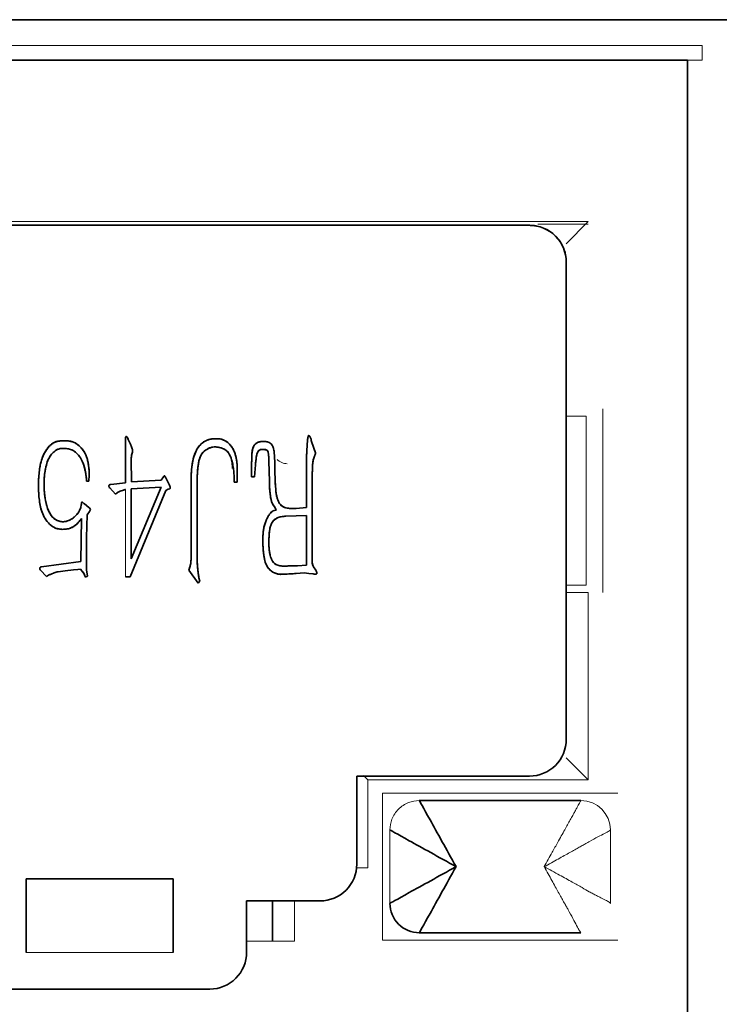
# Model space of a CAD drawing. Header units: millimetres. Extents: x 0 to 420, y 0 to 297.
# Tile 59 of 145: x 181.25 to 186.01, y 241.17 to 247.87. Entities that reach past the tile are written whole.
import ezdxf

# ---------------------------------------------------------------- set-up
doc = ezdxf.new("R2010")
doc.units = ezdxf.units.MM

msp = doc.modelspace()

# ---------------------------------------------------------------- linework, layer by layer
at = {"color": 7, "linetype": 'Continuous', "lineweight": 35}
for p, q in [((194.4946, 247.8743), (177.4946, 247.8743)), ((185.7949, 247.5993), (177.7949, 247.5993)), ((185.7949, 240.8493), (185.7949, 247.5993)), ((184.7199, 246.4743), (178.8699, 246.4743)), ((184.9699, 242.9743), (184.9699, 246.2243)), ((184.9699, 246.2243), (184.9699, 246.2243)), ((181.9711, 244.7207), (181.9711, 244.9783)), ((182.0042, 244.9853), (181.9912, 245.0113)), ((182.0042, 244.9853), (181.9912, 245.0113)), ((182.0114, 244.9653), (182.0042, 244.9853)), ((182.0114, 244.9653), (182.0042, 244.9853)), ((183.2349, 245.0083), (183.2522, 244.9566)), ((183.2019, 244.5526), (183.2019, 244.892)), ((182.0099, 244.8805), (182.0114, 244.7279)), ((182.8292, 244.761), (182.8292, 244.8617)), ((182.8552, 244.843), (182.848, 244.761)), ((182.8552, 244.843), (182.848, 244.761)), ((182.9501, 244.7322), (182.9458, 244.866)), ((182.9861, 244.8733), (182.9876, 244.8042)), ((182.9861, 244.8733), (182.9876, 244.8042)), ((181.7233, 244.7725), (181.7218, 244.7322)), ((181.7233, 244.7725), (181.7218, 244.7322)), ((182.2286, 244.761), (182.2143, 244.7394)), ((182.243, 244.7597), (182.2703, 244.7049)), ((182.243, 244.7597), (182.2703, 244.7049)), ((182.4176, 244.2562), (182.4176, 244.7582)), ((182.731, 244.7625), (182.7297, 244.7264)), ((182.731, 244.7625), (182.7297, 244.7264)), ((182.731, 244.8127), (182.731, 244.7625)), ((182.731, 244.8127), (182.731, 244.7625)), ((182.8292, 244.761), (182.848, 244.761)), ((182.9876, 244.8042), (182.989, 244.7337)), ((182.9876, 244.8042), (182.989, 244.7337)), ((183.2407, 244.7552), (183.2407, 244.1929)), ((183.2407, 244.7552), (183.2407, 244.1929)), ((181.7218, 244.7322), (181.7061, 244.7322)), ((181.9036, 244.6446), (181.8633, 244.6862)), ((181.8704, 244.7092), (181.9711, 244.7207)), ((182.0099, 244.6804), (182.2128, 244.6906)), ((182.2128, 244.6906), (182.0099, 244.2029)), ((182.0114, 244.7279), (182.2143, 244.7394)), ((182.4578, 244.7394), (182.4578, 244.2246)), ((182.711, 244.7264), (182.7297, 244.7264)), ((181.9036, 244.6446), (181.9136, 244.6531)), ((181.9036, 244.6446), (181.9136, 244.6531)), ((181.9567, 244.6719), (181.9351, 244.6632)), ((181.9351, 244.6632), (181.9567, 244.6719)), ((182.2458, 244.6689), (182.0027, 244.0821)), ((182.2458, 244.6689), (182.0027, 244.0821)), ((182.0099, 244.2029), (182.0099, 244.6804)), ((182.2458, 244.6689), (182.2616, 244.6776)), ((182.2458, 244.6689), (182.2616, 244.6776)), ((182.2731, 244.6804), (182.2616, 244.6776)), ((182.2616, 244.6776), (182.2731, 244.6804)), ((181.6571, 244.5323), (181.6673, 244.5526)), ((181.6673, 244.5526), (181.6701, 244.5711)), ((181.6916, 244.5769), (181.7218, 244.5526)), ((183.1314, 244.5468), (183.2019, 244.5526)), ((181.7088, 244.5036), (181.7061, 244.3497)), ((181.7088, 244.5036), (181.7061, 244.3497)), ((181.7248, 244.5251), (181.7088, 244.5036)), ((181.7088, 244.5036), (181.7248, 244.5251)), ((182.9976, 244.5381), (182.976, 244.5296)), ((183.0609, 244.4935), (183.2032, 244.4993)), ((183.2032, 244.4993), (183.2019, 244.1599)), ((181.6673, 244.1856), (181.6716, 244.4778)), ((181.7061, 244.3497), (181.7046, 244.2389)), ((181.7061, 244.3497), (181.7046, 244.2389)), ((181.3997, 244.1483), (181.6673, 244.1856)), ((183.2019, 244.1599), (183.1414, 244.1569)), ((181.4342, 244.0836), (181.3924, 244.1253)), ((181.4472, 244.0923), (181.4342, 244.0836)), ((181.4342, 244.0836), (181.4472, 244.0923)), ((181.486, 244.1081), (181.4644, 244.0993)), ((181.4644, 244.0993), (181.486, 244.1081)), ((181.5607, 244.1211), (181.5132, 244.1153)), ((181.6168, 244.1296), (181.5607, 244.1211)), ((181.647, 244.1311), (181.6168, 244.1296)), ((181.6643, 244.1339), (181.647, 244.1311)), ((181.647, 244.1311), (181.6643, 244.1339)), ((181.673, 244.1223), (181.6643, 244.1339)), ((181.7118, 244.0851), (181.6973, 244.0793)), ((181.6973, 244.0793), (181.7118, 244.0851)), ((181.7061, 244.1296), (181.7118, 244.0851)), ((181.7061, 244.1296), (181.7118, 244.0851)), ((182.4651, 244.0375), (182.4018, 244.1253)), ((183.1874, 244.1081), (183.1314, 244.1038)), ((183.2177, 244.1038), (183.1874, 244.1081)), ((183.2177, 244.1038), (183.2479, 244.1008)), ((183.2652, 244.1268), (183.2507, 244.1483)), ((183.2652, 244.1268), (183.2507, 244.1483)), ((181.9711, 244.0821), (182.0027, 244.0821)), ((182.4651, 244.0375), (182.4766, 244.052)), ((182.4651, 244.0375), (182.4766, 244.052)), ((182.4766, 244.052), (182.4708, 244.075)), ((182.4766, 244.052), (182.4708, 244.075)), ((184.9699, 242.9743), (184.9699, 242.9743)), ((184.9699, 242.8493), (185.1199, 242.6993)), ((183.5449, 242.1243), (183.5449, 242.7243)), ((183.5449, 242.7243), (184.7199, 242.7243)), ((183.6199, 242.6993), (183.5912, 242.728)), ((184.7199, 242.7243), (184.7199, 242.7243)), ((183.7199, 242.6077), (183.7199, 242.6077)), ((183.9699, 242.5577), (185.0699, 242.5577)), ((185.0699, 242.5577), (185.0699, 242.5577)), ((183.5449, 242.1243), (183.5449, 242.1243)), ((182.2949, 242.0243), (181.2949, 242.0243)), ((181.2949, 242.0243), (181.2949, 241.5243)), ((182.2949, 241.5243), (182.2949, 242.0243)), ((182.2949, 242.0243), (182.2949, 242.0243)), ((182.7949, 241.5243), (182.7949, 241.8743)), ((182.7949, 241.8743), (183.2949, 241.8743)), ((182.9699, 241.8743), (182.9699, 241.5993)), ((183.2949, 241.8743), (183.2949, 241.8743)), ((183.7199, 241.6077), (183.7199, 241.6077)), ((185.0699, 241.6577), (183.9699, 241.6577)), ((182.7949, 241.5243), (182.7949, 241.5243)), ((181.0449, 241.2743), (182.5449, 241.2743)), ((182.5449, 241.2743), (182.5449, 241.2743))]:
    msp.add_line(p, q, dxfattribs=at)
at = {"color": 142, "linetype": 'Continuous', "lineweight": 18, "true_color": 0x0080c0}
for p, q in [((177.6949, 247.6993), (185.8949, 247.6993)), ((185.8949, 247.6993), (185.8949, 247.5993)), ((185.8949, 247.5993), (185.7949, 247.5993)), ((185.7949, 247.5993), (185.7949, 247.5993)), ((178.4699, 246.4993), (185.1199, 246.4993)), ((185.1199, 246.4993), (184.9699, 246.3493)), ((185.1199, 246.4827), (184.7765, 246.4827)), ((185.2199, 245.2243), (185.2199, 245.2243)), ((185.2199, 245.2243), (185.2199, 243.9743)), ((184.9679, 245.1743), (185.105, 245.1743)), ((185.105, 245.1743), (185.105, 244.0243)), ((183.2349, 245.0083), (183.2522, 244.9566)), ((182.0099, 244.8805), (182.0114, 244.7279)), ((181.9711, 244.0821), (181.9711, 244.6747)), ((181.6916, 244.5769), (181.7218, 244.5526)), ((185.105, 244.0243), (184.9688, 244.0243)), ((184.9699, 243.9743), (185.1199, 243.9743)), ((185.1199, 243.9743), (185.1199, 242.6993)), ((185.2199, 243.9743), (185.2199, 243.9743)), ((183.6199, 242.6993), (183.6199, 242.0993)), ((185.1199, 242.6993), (183.6199, 242.6993)), ((183.7199, 242.6077), (185.3199, 242.6077)), ((183.7199, 241.6077), (183.7199, 242.6077)), ((183.7699, 241.8577), (183.7699, 242.3577)), ((185.2699, 242.3577), (185.2699, 241.8577)), ((183.6199, 242.0993), (183.5449, 242.0993)), ((183.1199, 241.8743), (183.1199, 241.5993)), ((185.3199, 241.6077), (183.7199, 241.6077)), ((183.1199, 241.5993), (182.7949, 241.5993)), ((181.2949, 241.5243), (182.2949, 241.5243))]:
    msp.add_line(p, q, dxfattribs=at)
at = {"color": 7, "linetype": 'Continuous', "lineweight": 35}
for centre, radius, start, end in [((182.9204, 250.5444), 6.3913, 271.03946, 271.98153), ((183.9699, 241.8577), 0.2, 179.99999, 270)]:
    msp.add_arc(centre, radius, start, end, dxfattribs=at)
at = {"color": 142, "linetype": 'Continuous', "lineweight": 18, "true_color": 0x0080c0}
msp.add_arc((185.0699, 242.3577), 0.2, 0.00001, 90.00001, dxfattribs=at)
at = {"color": 7, "linetype": 'Continuous', "lineweight": 35}
for points, knots in [([(184.9699, 246.2243), (184.9699, 246.2897), (184.943, 246.3548), (184.8504, 246.4473), (184.7854, 246.4743), (184.7199, 246.4743)], [0, 0, 0, 0, 0.5, 0.5, 1, 1, 1, 1]), ([(184.9699, 246.2243), (184.9695, 246.2351), (184.9687, 246.2568), (184.9621, 246.289), (184.95, 246.3251), (184.9293, 246.364), (184.8877, 246.4146), (184.8318, 246.4522), (184.7769, 246.4686), (184.7446, 246.4736), (184.7282, 246.4741), (184.7199, 246.4743)], [0, 0, 0, 0, 0.08306, 0.166059, 0.250417, 0.37408, 0.500642, 0.749639, 0.87474, 0.936669, 1, 1, 1, 1]), ([(181.9711, 244.9783), (181.971, 244.9835), (181.9707, 244.9939), (181.9705, 245.0069), (181.9703, 245.0173), (181.9703, 245.0239), (181.9706, 245.0292), (181.971, 245.0329), (181.9728, 245.037), (181.9755, 245.0362), (181.9769, 245.0358)], [0, 0, 0, 0, 0.250965, 0.501916, 0.627384, 0.753189, 0.823183, 0.878203, 0.940081, 1, 1, 1, 1]), ([(181.9769, 245.0358), (181.9787, 245.0343), (181.9829, 245.0308), (181.9873, 245.022), (181.9898, 245.0152), (181.9912, 245.0113)], [0, 0, 0, 0, 0.24063, 0.568971, 1, 1, 1, 1]), ([(181.9912, 245.0113), (181.9894, 245.017), (181.9864, 245.0263), (181.9796, 245.0332), (181.9769, 245.0358)], [0, 0, 0, 0, 0.6084977, 1, 1, 1, 1]), ([(182.4176, 244.7582), (182.4184, 244.7811), (182.4201, 244.8238), (182.4302, 244.8827), (182.4464, 244.9317), (182.4692, 244.9708), (182.4992, 244.9995), (182.5362, 245.0175), (182.5632, 245.02), (182.5772, 245.0213)], [0, 0, 0, 0, 0.200362, 0.372872, 0.520666, 0.648707, 0.764525, 0.878109, 1, 1, 1, 1]), ([(182.4176, 244.7582), (182.4178, 244.7716), (182.4182, 244.7973), (182.4222, 244.8343), (182.4279, 244.8685), (182.4357, 244.9004), (182.4467, 244.931), (182.4602, 244.9544), (182.4725, 244.9718), (182.4822, 244.9828), (182.4922, 244.992), (182.505, 245.0012), (182.5204, 245.0094), (182.5381, 245.017), (182.557, 245.0207), (182.57, 245.0211), (182.5772, 245.0213)], [0, 0, 0, 0, 0.116476, 0.224183, 0.324051, 0.418519, 0.51042, 0.606354, 0.652929, 0.69592, 0.734492, 0.770414, 0.833327, 0.886107, 0.937965, 1, 1, 1, 1]), ([(182.5772, 245.0213), (182.5833, 245.0215), (182.5956, 245.0218), (182.6202, 245.0195), (182.6613, 245.0051), (182.6964, 244.967), (182.7163, 244.9222), (182.7251, 244.8863), (182.7305, 244.8497), (182.7308, 244.8251), (182.731, 244.8127)], [0, 0, 0, 0, 0.062713, 0.12544, 0.250525, 0.498558, 0.623851, 0.749243, 0.874588, 1, 1, 1, 1]), ([(182.5772, 245.0213), (182.5842, 245.0215), (182.5982, 245.0219), (182.619, 245.0193), (182.6391, 245.0126), (182.6585, 245.0024), (182.6768, 244.9871), (182.693, 244.9675), (182.7067, 244.9446), (182.7166, 244.9196), (182.723, 244.8942), (182.7281, 244.8686), (182.7306, 244.8415), (182.7308, 244.8227), (182.731, 244.8127)], [0, 0, 0, 0, 0.071448, 0.142079, 0.211917, 0.28553, 0.363984, 0.451583, 0.543174, 0.634171, 0.723802, 0.809012, 0.898921, 1, 1, 1, 1]), ([(183.2019, 244.892), (183.2025, 244.9032), (183.2037, 244.9235), (183.2054, 244.9508), (183.2067, 244.9721), (183.2077, 244.9914), (183.2091, 245.01), (183.2111, 245.0256), (183.2132, 245.0358), (183.2143, 245.0401), (183.2157, 245.0435), (183.2172, 245.043), (183.2177, 245.0429)], [0, 0, 0, 0, 0.21787, 0.396935, 0.534344, 0.632866, 0.775996, 0.896297, 0.943034, 0.973292, 0.990204, 1, 1, 1, 1]), ([(183.2019, 244.892), (183.2032, 244.9125), (183.2053, 244.9483), (183.2075, 244.9878), (183.2092, 245.0109), (183.2106, 245.0215), (183.212, 245.0309), (183.2138, 245.0372), (183.215, 245.0419), (183.217, 245.0426), (183.2177, 245.0429)], [0, 0, 0, 0, 0.401819, 0.703275, 0.776021, 0.853581, 0.915411, 0.959443, 0.986391, 1, 1, 1, 1]), ([(183.2177, 245.0429), (183.2192, 245.0422), (183.2223, 245.0409), (183.2253, 245.0369), (183.2276, 245.0325), (183.2305, 245.0264), (183.2334, 245.0183), (183.2344, 245.0117), (183.2349, 245.0083)], [0, 0, 0, 0, 0.122159, 0.247936, 0.360078, 0.499099, 0.746528, 1, 1, 1, 1]), ([(183.2177, 245.0429), (183.2193, 245.0424), (183.2209, 245.0418), (183.2222, 245.0407), (183.2235, 245.0396), (183.2245, 245.0382), (183.2253, 245.0367), (183.227, 245.0337), (183.2285, 245.0307), (183.2298, 245.0276), (183.2312, 245.0245), (183.2324, 245.0213), (183.2333, 245.0181), (183.2342, 245.0149), (183.2346, 245.0116), (183.2349, 245.0083)], [0, 0, 0, 0, 0.12575, 0.12575, 0.12575, 0.2515, 0.2515, 0.2515, 0.503, 0.503, 0.503, 0.7545, 0.7545, 0.7545, 1, 1, 1, 1]), ([(181.3781, 244.7107), (181.3787, 244.7265), (181.3798, 244.758), (181.386, 244.8207), (181.398, 244.8836), (181.4275, 244.9398), (181.4563, 244.9774), (181.497, 245.0052), (181.529, 245.0064), (181.545, 245.0071)], [0, 0, 0, 0, 0.125253, 0.250492, 0.50044, 0.625589, 0.75065, 0.875095, 1, 1, 1, 1]), ([(181.3781, 244.7107), (181.3785, 244.7193), (181.3791, 244.7359), (181.3803, 244.76), (181.3823, 244.7824), (181.3853, 244.8093), (181.39, 244.8401), (181.3982, 244.8743), (181.4096, 244.9058), (181.4248, 244.9341), (181.442, 244.9589), (181.4603, 244.9787), (181.4793, 244.9931), (181.4995, 245.0022), (181.5216, 245.0062), (181.5369, 245.0068), (181.545, 245.0071)], [0, 0, 0, 0, 0.068107, 0.131746, 0.191014, 0.245915, 0.34614, 0.437664, 0.523959, 0.610501, 0.691635, 0.76205, 0.823577, 0.878966, 0.935767, 1, 1, 1, 1]), ([(181.5507, 244.9553), (181.5428, 244.9552), (181.5268, 244.9551), (181.5025, 244.9476), (181.4833, 244.9329), (181.4619, 244.9095), (181.4408, 244.8764), (181.4267, 244.8222), (181.4187, 244.7711), (181.4165, 244.7234), (181.4168, 244.6996), (181.4169, 244.6877)], [0, 0, 0, 0, 0.071475, 0.142881, 0.224401, 0.285655, 0.428214, 0.571065, 0.785483, 0.892735, 1, 1, 1, 1]), ([(181.5507, 244.9553), (181.544, 244.9553), (181.5303, 244.9552), (181.5132, 244.9511), (181.4997, 244.9447), (181.4892, 244.9372), (181.4783, 244.9276), (181.4677, 244.9155), (181.4574, 244.902), (181.4483, 244.8872), (181.4411, 244.8713), (181.4334, 244.8484), (181.4263, 244.8173), (181.4198, 244.7774), (181.4164, 244.7337), (181.4167, 244.7034), (181.4169, 244.6877)], [0, 0, 0, 0, 0.060671, 0.122419, 0.156381, 0.194436, 0.237835, 0.286638, 0.338577, 0.390119, 0.442082, 0.495353, 0.606936, 0.727781, 0.858984, 1, 1, 1, 1]), ([(181.545, 245.0071), (181.5547, 245.0072), (181.5728, 245.0076), (181.5987, 245.0044), (181.6222, 244.9959), (181.6446, 244.9829), (181.6655, 244.9646), (181.6835, 244.9422), (181.6979, 244.9179), (181.7083, 244.8926), (181.7147, 244.8653), (181.7201, 244.8355), (181.7238, 244.804), (181.7235, 244.7828), (181.7233, 244.7725)], [0, 0, 0, 0, 0.086526, 0.160481, 0.230792, 0.307485, 0.389415, 0.476511, 0.562297, 0.63935, 0.71885, 0.811265, 0.908421, 1, 1, 1, 1]), ([(181.545, 245.0071), (181.552, 245.0072), (181.5661, 245.0074), (181.5942, 245.0059), (181.6416, 244.9904), (181.6826, 244.9481), (181.7077, 244.8978), (181.7165, 244.8564), (181.7235, 244.8147), (181.7234, 244.7865), (181.7233, 244.7725)], [0, 0, 0, 0, 0.0627084, 0.1254682, 0.250412, 0.4986192, 0.6238873, 0.7492307, 0.8746419, 1, 1, 1, 1]), ([(181.7061, 244.7322), (181.7049, 244.7466), (181.7025, 244.7753), (181.6924, 244.8247), (181.674, 244.8834), (181.6351, 244.9314), (181.5888, 244.9538), (181.5634, 244.9548), (181.5507, 244.9553)], [0, 0, 0, 0, 0.143289, 0.286569, 0.501065, 0.750026, 0.874829, 1, 1, 1, 1]), ([(181.7061, 244.7322), (181.7054, 244.7402), (181.7041, 244.7561), (181.7012, 244.7799), (181.6965, 244.8041), (181.6907, 244.8285), (181.6832, 244.8515), (181.6751, 244.8728), (181.6636, 244.8922), (181.6496, 244.9115), (181.6316, 244.9294), (181.6136, 244.9418), (181.5972, 244.9489), (181.5832, 244.9527), (181.5675, 244.9547), (181.5565, 244.9551), (181.5507, 244.9553)], [0, 0, 0, 0, 0.079875, 0.157952, 0.237495, 0.323736, 0.40657, 0.477959, 0.548613, 0.629165, 0.714304, 0.799058, 0.843528, 0.891018, 0.942898, 1, 1, 1, 1]), ([(182.0114, 244.9653), (182.0133, 244.9609), (182.0161, 244.9542), (182.0199, 244.9449), (182.0185, 244.9351), (182.016, 244.9246), (182.0129, 244.913), (182.0103, 244.8987), (182.0101, 244.8878), (182.0099, 244.8805)], [0, 0, 0, 0, 0.1667243, 0.249917, 0.3382285, 0.4998503, 0.6249298, 0.7499792, 1, 1, 1, 1]), ([(182.0114, 244.9653), (182.0125, 244.9629), (182.0145, 244.9586), (182.0167, 244.9526), (182.0186, 244.9482), (182.0197, 244.9429), (182.0185, 244.9347), (182.0157, 244.9232), (182.0123, 244.9109), (182.0107, 244.8996), (182.0101, 244.89), (182.01, 244.8837), (182.0099, 244.8805)], [0, 0, 0, 0, 0.090803, 0.16431, 0.21922, 0.256598, 0.347302, 0.500228, 0.666167, 0.784693, 0.890017, 1, 1, 1, 1]), ([(182.5844, 244.9653), (182.5783, 244.9653), (182.566, 244.9654), (182.5421, 244.9593), (182.5151, 244.9446), (182.4874, 244.9196), (182.4738, 244.8874), (182.4678, 244.8562), (182.4606, 244.8079), (182.459, 244.7688), (182.4578, 244.7394)], [0, 0, 0, 0, 0.062635, 0.125142, 0.250164, 0.37482, 0.49955, 0.599627, 0.699727, 1, 1, 1, 1]), ([(182.5844, 244.9653), (182.5773, 244.9653), (182.5631, 244.9653), (182.5424, 244.9588), (182.5234, 244.9487), (182.5055, 244.9365), (182.4905, 244.9207), (182.4811, 244.9044), (182.4753, 244.8889), (182.4713, 244.8744), (182.4681, 244.8571), (182.4648, 244.8374), (182.4624, 244.8154), (182.4602, 244.7916), (182.4588, 244.7661), (182.4582, 244.7485), (182.4578, 244.7394)], [0, 0, 0, 0, 0.072029, 0.144693, 0.219116, 0.292099, 0.36509, 0.43999, 0.482769, 0.534074, 0.594069, 0.66252, 0.738592, 0.820299, 0.906919, 1, 1, 1, 1]), ([(182.711, 244.7264), (182.7108, 244.7391), (182.7105, 244.7644), (182.7077, 244.8023), (182.7026, 244.84), (182.6936, 244.8769), (182.6827, 244.9067), (182.6699, 244.9288), (182.6498, 244.9474), (182.6253, 244.9583), (182.6007, 244.9642), (182.5898, 244.9649), (182.5844, 244.9653)], [0, 0, 0, 0, 0.125096, 0.250154, 0.375252, 0.500335, 0.625293, 0.687764, 0.750219, 0.892809, 0.946346, 1, 1, 1, 1]), ([(182.6999, 244.8189), (182.6986, 244.8383), (182.6962, 244.8768), (182.6784, 244.92), (182.6508, 244.9466), (182.6218, 244.9606), (182.5967, 244.9638), (182.5844, 244.9653)], [0, 0, 0, 0, 0.27808, 0.552863, 0.638578, 0.823015, 1, 1, 1, 1]), ([(182.8292, 244.8617), (182.8294, 244.8788), (182.8297, 244.9057), (182.8328, 244.9396), (182.8386, 244.9645), (182.8522, 244.9854), (182.8746, 244.9992), (182.9003, 245.0026), (182.9173, 245.0018), (182.9258, 245.0013)], [0, 0, 0, 0, 0.2505603, 0.3950577, 0.5008371, 0.624408, 0.7499295, 0.8747463, 1, 1, 1, 1]), ([(182.8292, 244.8617), (182.8293, 244.8713), (182.8295, 244.8888), (182.8305, 244.9128), (182.832, 244.9324), (182.8345, 244.9478), (182.838, 244.9603), (182.8429, 244.9707), (182.8489, 244.9798), (182.8565, 244.9869), (182.8646, 244.9928), (182.8735, 244.9971), (182.8829, 245.0001), (182.8955, 245.0018), (182.9099, 245.0022), (182.9209, 245.0016), (182.9258, 245.0013)], [0, 0, 0, 0, 0.139685, 0.257582, 0.352798, 0.426824, 0.486528, 0.542948, 0.594697, 0.645557, 0.694145, 0.741694, 0.789821, 0.838319, 0.928013, 1, 1, 1, 1]), ([(182.9258, 245.0013), (182.9295, 245.001), (182.937, 245.0003), (182.9494, 244.9959), (182.9623, 244.9874), (182.9723, 244.9711), (182.9798, 244.9487), (182.9843, 244.9152), (182.9854, 244.889), (182.9861, 244.8733)], [0, 0, 0, 0, 0.071483, 0.143014, 0.249732, 0.358134, 0.499641, 0.699009, 1, 1, 1, 1]), ([(183.2522, 244.9566), (183.2549, 244.9486), (183.259, 244.9367), (183.2645, 244.9213), (183.2606, 244.9133), (183.2555, 244.9016), (183.2499, 244.8833), (183.2454, 244.8638), (183.2441, 244.8466), (183.2429, 244.8295), (183.2425, 244.8109), (183.2419, 244.7938), (183.2415, 244.7809), (183.2411, 244.7681), (183.2408, 244.7595), (183.2407, 244.7552)], [0, 0, 0, 0, 0.125068, 0.187127, 0.223114, 0.249815, 0.374753, 0.499773, 0.541455, 0.624823, 0.749891, 0.812421, 0.874953, 0.937484, 1, 1, 1, 1]), ([(183.2522, 244.9566), (183.2538, 244.9519), (183.2567, 244.9436), (183.2605, 244.9331), (183.2625, 244.9258), (183.2635, 244.92), (183.261, 244.9141), (183.2575, 244.9063), (183.2534, 244.8955), (183.25, 244.8826), (183.2469, 244.8694), (183.245, 244.8583), (183.2442, 244.848), (183.2433, 244.8363), (183.2428, 244.8206), (183.2422, 244.8022), (183.2415, 244.7844), (183.2413, 244.7701), (183.2407, 244.761), (183.2407, 244.7566), (183.2407, 244.7552)], [0, 0, 0, 0, 0.072331, 0.126985, 0.163383, 0.182125, 0.211268, 0.252986, 0.309309, 0.378111, 0.448156, 0.505832, 0.542186, 0.599255, 0.6759, 0.772194, 0.86642, 0.935789, 0.980337, 1, 1, 1, 1]), ([(182.9055, 244.948), (182.9014, 244.9482), (182.8938, 244.9486), (182.8827, 244.945), (182.8737, 244.9368), (182.8675, 244.9243), (182.8628, 244.9088), (182.8601, 244.89), (182.8575, 244.8679), (182.856, 244.8518), (182.8552, 244.843)], [0, 0, 0, 0, 0.092737, 0.173501, 0.259962, 0.364085, 0.490142, 0.630276, 0.797345, 1, 1, 1, 1]), ([(182.9055, 244.948), (182.9028, 244.9482), (182.8973, 244.9484), (182.8864, 244.947), (182.8744, 244.9388), (182.8673, 244.9238), (182.862, 244.9057), (182.8587, 244.8785), (182.8566, 244.8568), (182.8552, 244.843)], [0, 0, 0, 0, 0.06274, 0.125252, 0.249396, 0.374371, 0.499465, 0.68178, 1, 1, 1, 1]), ([(182.9458, 244.866), (182.9457, 244.8732), (182.9454, 244.8913), (182.9447, 244.912), (182.9421, 244.9272), (182.9406, 244.9339), (182.9376, 244.9398), (182.9313, 244.945), (182.92, 244.9473), (182.9111, 244.9478), (182.9055, 244.948)], [0, 0, 0, 0, 0.20003, 0.499458, 0.572578, 0.62603, 0.689057, 0.750363, 0.845701, 1, 1, 1, 1]), ([(182.9458, 244.866), (182.9457, 244.8735), (182.9454, 244.8879), (182.945, 244.9082), (182.9427, 244.9249), (182.9399, 244.9371), (182.9337, 244.9434), (182.9265, 244.9463), (182.9169, 244.9477), (182.9096, 244.9479), (182.9055, 244.948)], [0, 0, 0, 0, 0.206357, 0.399081, 0.559703, 0.678399, 0.731197, 0.798034, 0.887843, 1, 1, 1, 1]), ([(182.243, 244.7597), (182.2422, 244.7612), (182.2413, 244.7628), (182.2402, 244.7645), (182.2397, 244.7653), (182.2391, 244.7662), (182.2384, 244.7671), (182.2377, 244.768), (182.237, 244.7687), (182.2362, 244.769), (182.2353, 244.7692), (182.2344, 244.7689), (182.2335, 244.7683), (182.2326, 244.7677), (182.2319, 244.7669), (182.2312, 244.7661), (182.23, 244.7645), (182.2293, 244.7627), (182.2286, 244.761)], [0, 0, 0, 0, 0.2454997, 0.2454997, 0.2454997, 0.3712497, 0.3712497, 0.3712497, 0.4969997, 0.4969997, 0.4969997, 0.6227497, 0.6227497, 0.6227497, 0.7484997, 0.7484997, 0.7484997, 0.9999997, 0.9999997, 0.9999997, 0.9999997]), ([(182.243, 244.7597), (182.2418, 244.7618), (182.2398, 244.7649), (182.2365, 244.77), (182.2326, 244.7679), (182.2303, 244.765), (182.2292, 244.7625), (182.2286, 244.761)], [0, 0, 0, 0, 0.331566, 0.502074, 0.659739, 0.788761, 1, 1, 1, 1]), ([(181.5407, 244.4043), (181.5327, 244.4048), (181.5168, 244.406), (181.4852, 244.4137), (181.4533, 244.4397), (181.4218, 244.4761), (181.4017, 244.5204), (181.3889, 244.5668), (181.3826, 244.6146), (181.3789, 244.6626), (181.3784, 244.6946), (181.3781, 244.7107)], [0, 0, 0, 0, 0.062545, 0.125042, 0.249684, 0.3746, 0.499572, 0.624602, 0.74972, 0.874852, 1, 1, 1, 1]), ([(181.5407, 244.4043), (181.5348, 244.4046), (181.5236, 244.4054), (181.5081, 244.4081), (181.4946, 244.412), (181.4791, 244.4199), (181.4611, 244.4337), (181.4441, 244.4505), (181.4309, 244.4668), (181.4211, 244.4808), (181.413, 244.4968), (181.4053, 244.514), (181.3984, 244.5329), (181.3927, 244.5537), (181.388, 244.5762), (181.3833, 244.6095), (181.379, 244.6545), (181.3784, 244.6914), (181.3781, 244.7107)], [0, 0, 0, 0, 0.046116, 0.087169, 0.123071, 0.155259, 0.221812, 0.298937, 0.341047, 0.385273, 0.431585, 0.48066, 0.532503, 0.588249, 0.648186, 0.712001, 0.849895, 1, 1, 1, 1]), ([(181.4169, 244.6877), (181.4185, 244.6638), (181.4217, 244.616), (181.4381, 244.5462), (181.4658, 244.4912), (181.4997, 244.4662), (181.5224, 244.4582), (181.5342, 244.4568), (181.5407, 244.456)], [0, 0, 0, 0, 0.250625, 0.500988, 0.750042, 0.874858, 0.931813, 1, 1, 1, 1]), ([(181.4169, 244.6877), (181.4174, 244.6785), (181.4183, 244.661), (181.421, 244.636), (181.4238, 244.6135), (181.4286, 244.5872), (181.4365, 244.5571), (181.4477, 244.5292), (181.4585, 244.509), (181.4674, 244.4957), (181.4775, 244.4843), (181.4886, 244.4746), (181.5006, 244.4669), (181.5133, 244.461), (181.5267, 244.4573), (181.536, 244.4565), (181.5407, 244.456)], [0, 0, 0, 0, 0.09596, 0.183282, 0.262665, 0.332856, 0.462702, 0.586924, 0.646059, 0.701659, 0.754252, 0.805309, 0.854736, 0.902909, 0.95064, 1, 1, 1, 1]), ([(181.8633, 244.6862), (181.8615, 244.6883), (181.8579, 244.6926), (181.8558, 244.7014), (181.8616, 244.7092), (181.8674, 244.7092), (181.8704, 244.7092)], [0, 0, 0, 0, 0.253086, 0.502959, 0.747243, 1, 1, 1, 1]), ([(182.2731, 244.6804), (182.2738, 244.6824), (182.2744, 244.6844), (182.2745, 244.6864), (182.2747, 244.6886), (182.2745, 244.6907), (182.2741, 244.6928), (182.2732, 244.6969), (182.2718, 244.7009), (182.2703, 244.7049)], [0, 0, 0, 0, 0.2455, 0.2455, 0.2455, 0.497, 0.497, 0.497, 1.000001, 1.000001, 1.000001, 1.000001]), ([(182.2731, 244.6804), (182.2737, 244.6824), (182.275, 244.6865), (182.2739, 244.695), (182.2718, 244.701), (182.2703, 244.7049)], [0, 0, 0, 0, 0.249536, 0.499611, 1, 1, 1, 1]), ([(182.9976, 244.5381), (182.9937, 244.5437), (182.984, 244.5577), (182.9645, 244.586), (182.9565, 244.6293), (182.9511, 244.6798), (182.9504, 244.7139), (182.9501, 244.7322)], [0, 0, 0, 0, 0.1000932, 0.2501658, 0.4996344, 0.7319207, 1, 1, 1, 1]), ([(182.9976, 244.5381), (182.9933, 244.5442), (182.9856, 244.5554), (182.9745, 244.5716), (182.9658, 244.5888), (182.9603, 244.6099), (182.956, 244.6354), (182.9528, 244.665), (182.9503, 244.6978), (182.9501, 244.7205), (182.9501, 244.7322)], [0, 0, 0, 0, 0.110154, 0.199774, 0.286942, 0.392173, 0.518123, 0.666031, 0.829034, 1, 1, 1, 1]), ([(182.989, 244.7337), (182.9905, 244.7104), (182.9927, 244.6754), (182.9985, 244.6289), (183.0094, 244.5954), (183.0252, 244.5704), (183.0445, 244.5566), (183.0667, 244.5488), (183.0964, 244.5456), (183.1197, 244.5464), (183.1314, 244.5468)], [0, 0, 0, 0, 0.250209, 0.375283, 0.500219, 0.624897, 0.683631, 0.749931, 0.874914, 1, 1, 1, 1]), ([(182.989, 244.7337), (182.9896, 244.7244), (182.9907, 244.7048), (182.9932, 244.6751), (182.996, 244.6463), (183.001, 244.621), (183.0084, 244.5997), (183.0183, 244.5815), (183.0304, 244.5664), (183.0455, 244.556), (183.0633, 244.5502), (183.0835, 244.547), (183.1065, 244.5458), (183.1228, 244.5465), (183.1314, 244.5468)], [0, 0, 0, 0, 0.098915, 0.210169, 0.318693, 0.407911, 0.485256, 0.559686, 0.628142, 0.689863, 0.753516, 0.825931, 0.908078, 1, 1, 1, 1]), ([(181.9351, 244.6632), (181.9322, 244.662), (181.9274, 244.6602), (181.9201, 244.6572), (181.916, 244.6547), (181.9136, 244.6531)], [0, 0, 0, 0, 0.400313, 0.640611, 1, 1, 1, 1]), ([(181.9136, 244.6531), (181.9158, 244.6545), (181.9196, 244.657), (181.927, 244.66), (181.932, 244.6619), (181.9351, 244.6632)], [0, 0, 0, 0, 0.325944, 0.57119, 1, 1, 1, 1]), ([(181.9567, 244.6719), (181.9589, 244.6729), (181.9612, 244.6739), (181.9636, 244.6743), (181.9661, 244.6747), (181.9686, 244.6747), (181.9711, 244.6747)], [0, 0, 0, 0, 0.4969998, 0.4969998, 0.4969998, 0.9999999, 0.9999999, 0.9999999, 0.9999999]), ([(181.9567, 244.6719), (181.959, 244.6729), (181.9636, 244.6748), (181.9686, 244.6747), (181.9711, 244.6747)], [0, 0, 0, 0, 0.498287, 1, 1, 1, 1]), ([(181.6701, 244.5711), (181.6703, 244.5741), (181.6706, 244.5792), (181.6718, 244.5853), (181.6724, 244.5895), (181.6754, 244.5913), (181.6787, 244.5876), (181.6843, 244.5838), (181.6888, 244.5795), (181.6916, 244.5769)], [0, 0, 0, 0, 0.209559, 0.357808, 0.44703, 0.490191, 0.568062, 0.737731, 1, 1, 1, 1]), ([(181.7218, 244.5526), (181.7234, 244.5511), (181.7273, 244.5475), (181.734, 244.5401), (181.7289, 244.5314), (181.7261, 244.527), (181.7248, 244.5251)], [0, 0, 0, 0, 0.198519, 0.500382, 0.78729, 1, 1, 1, 1]), ([(181.7218, 244.5526), (181.7238, 244.5507), (181.7258, 244.5489), (181.7277, 244.5468), (181.7296, 244.5447), (181.7316, 244.5423), (181.7318, 244.5397), (181.7321, 244.537), (181.7305, 244.5343), (181.7291, 244.5318), (181.7277, 244.5295), (181.7263, 244.5273), (181.7248, 244.5251)], [0, 0, 0, 0, 0.2515, 0.2515, 0.2515, 0.503, 0.503, 0.503, 0.7545, 0.7545, 0.7545, 1, 1, 1, 1]), ([(181.5407, 244.456), (181.5468, 244.4562), (181.559, 244.4566), (181.5829, 244.4622), (181.6101, 244.4769), (181.6331, 244.4971), (181.6485, 244.5161), (181.6542, 244.5269), (181.6571, 244.5323)], [0, 0, 0, 0, 0.125092, 0.250161, 0.499823, 0.749756, 0.874876, 1, 1, 1, 1]), ([(181.5407, 244.456), (181.5458, 244.4562), (181.5558, 244.4565), (181.5703, 244.4591), (181.5838, 244.4636), (181.5998, 244.4715), (181.6175, 244.4832), (181.6346, 244.4991), (181.648, 244.5153), (181.6542, 244.5269), (181.6571, 244.5323)], [0, 0, 0, 0, 0.105043, 0.204195, 0.300931, 0.394749, 0.571303, 0.732107, 0.874066, 1, 1, 1, 1]), ([(182.9055, 244.3282), (182.9056, 244.3467), (182.9058, 244.3745), (182.9108, 244.4112), (182.9178, 244.4383), (182.9273, 244.4644), (182.9385, 244.4879), (182.9504, 244.5071), (182.9623, 244.5216), (182.9718, 244.5271), (182.976, 244.5296)], [0, 0, 0, 0, 0.250141, 0.37541, 0.500242, 0.628402, 0.750456, 0.852245, 0.934183, 1, 1, 1, 1]), ([(182.9055, 244.3282), (182.9056, 244.3376), (182.9057, 244.3551), (182.9069, 244.3795), (182.9092, 244.4002), (182.9133, 244.4221), (182.9203, 244.4456), (182.9301, 244.4707), (182.941, 244.4924), (182.9512, 244.5078), (182.9595, 244.5175), (182.965, 244.5233), (182.9705, 244.5272), (182.9743, 244.5288), (182.976, 244.5296)], [0, 0, 0, 0, 0.126786, 0.237381, 0.330182, 0.407408, 0.538406, 0.661283, 0.771239, 0.867398, 0.908962, 0.944275, 0.974645, 1, 1, 1, 1]), ([(182.9558, 244.2259), (182.9541, 244.2338), (182.9507, 244.2494), (182.9473, 244.2772), (182.9462, 244.3124), (182.947, 244.3523), (182.9496, 244.3914), (182.9558, 244.4229), (182.9656, 244.4493), (182.9854, 244.4734), (183.019, 244.4905), (183.0469, 244.4925), (183.0609, 244.4935)], [0, 0, 0, 0, 0.0727, 0.14302, 0.25029, 0.388478, 0.500661, 0.600737, 0.675771, 0.750674, 0.875039, 1, 1, 1, 1]), ([(182.9558, 244.2259), (182.9543, 244.2324), (182.951, 244.2463), (182.9483, 244.269), (182.9465, 244.2947), (182.9466, 244.3222), (182.947, 244.3493), (182.9486, 244.3735), (182.9504, 244.3939), (182.9536, 244.4107), (182.9569, 244.4248), (182.9613, 244.4367), (182.9658, 244.4473), (182.9733, 244.4591), (182.9856, 244.4716), (183.0011, 244.4811), (183.0159, 244.4869), (183.0292, 244.4902), (183.0444, 244.4926), (183.0552, 244.4932), (183.0609, 244.4935)], [0, 0, 0, 0, 0.059856, 0.127831, 0.204292, 0.290121, 0.374063, 0.446676, 0.507406, 0.557162, 0.599103, 0.636908, 0.671056, 0.701921, 0.761268, 0.826367, 0.862611, 0.903319, 0.948997, 1, 1, 1, 1]), ([(181.6716, 244.4778), (181.6662, 244.4714), (181.6579, 244.4613), (181.6412, 244.4412), (181.6172, 244.4209), (181.5863, 244.4085), (181.5604, 244.4046), (181.5473, 244.4044), (181.5407, 244.4043)], [0, 0, 0, 0, 0.158937, 0.250408, 0.499959, 0.749616, 0.874823, 1, 1, 1, 1]), ([(181.6716, 244.4778), (181.6661, 244.4711), (181.6561, 244.4589), (181.6411, 244.4414), (181.6238, 244.4266), (181.606, 244.417), (181.5893, 244.4102), (181.5745, 244.4067), (181.5581, 244.4045), (181.5467, 244.4043), (181.5407, 244.4043)], [0, 0, 0, 0, 0.16368, 0.301929, 0.438533, 0.596935, 0.6858, 0.782136, 0.886053, 1, 1, 1, 1]), ([(183.1314, 244.1038), (183.1182, 244.1029), (183.0906, 244.1011), (183.0576, 244.0996), (183.0296, 244.0977), (183.0075, 244.0985), (182.9762, 244.1095), (182.9421, 244.135), (182.9198, 244.1805), (182.911, 244.2293), (182.906, 244.2786), (182.9057, 244.3117), (182.9055, 244.3282)], [0, 0, 0, 0, 0.100202, 0.209542, 0.250506, 0.312994, 0.375527, 0.499934, 0.624421, 0.749532, 0.874755, 1, 1, 1, 1]), ([(183.0328, 244.0981), (183.0324, 244.0981), (183.0273, 244.0979), (183.0176, 244.0978), (183.0038, 244.1004), (182.9903, 244.1046), (182.9773, 244.1108), (182.9651, 244.1186), (182.9539, 244.1279), (182.944, 244.1384), (182.9353, 244.1506), (182.9277, 244.1647), (182.9217, 244.1814), (182.9163, 244.2005), (182.9125, 244.2223), (182.9093, 244.2461), (182.907, 244.2718), (182.9058, 244.2994), (182.9056, 244.3184), (182.9055, 244.3282)], [0.2490087, 0.2490087, 0.2490087, 0.2490087, 0.2524912, 0.2874305, 0.3223326, 0.3578582, 0.3941599, 0.4311357, 0.4674016, 0.5035239, 0.5405114, 0.5801892, 0.6244118, 0.6746151, 0.7303795, 0.7911129, 0.8564143, 0.9258221, 1, 1, 1, 1]), ([(181.7046, 244.2389), (181.7046, 244.2243), (181.7047, 244.1988), (181.7042, 244.1624), (181.7054, 244.1405), (181.7061, 244.1296)], [0, 0, 0, 0, 0.400029, 0.700053, 1, 1, 1, 1]), ([(181.7046, 244.2389), (181.7046, 244.2348), (181.7046, 244.2259), (181.7046, 244.2117), (181.7046, 244.1957), (181.7046, 244.1788), (181.7044, 244.1625), (181.705, 244.1487), (181.7053, 244.138), (181.7058, 244.1321), (181.7061, 244.1296)], [0, 0, 0, 0, 0.113016, 0.24357, 0.389712, 0.551443, 0.707327, 0.835991, 0.93155, 1, 1, 1, 1]), ([(182.4018, 244.1253), (182.4032, 244.1307), (182.4061, 244.1413), (182.4112, 244.1565), (182.4151, 244.1727), (182.4167, 244.1923), (182.4173, 244.2205), (182.4175, 244.2426), (182.4176, 244.2562)], [0, 0, 0, 0, 0.124998, 0.249996, 0.361401, 0.500006, 0.69382, 1, 1, 1, 1]), ([(182.4018, 244.1253), (182.4031, 244.1302), (182.4055, 244.1391), (182.4098, 244.1518), (182.4133, 244.1647), (182.4155, 244.1772), (182.4165, 244.1912), (182.417, 244.2077), (182.4174, 244.23), (182.4175, 244.2468), (182.4176, 244.2562)], [0, 0, 0, 0, 0.113397, 0.209401, 0.302513, 0.414996, 0.495558, 0.620925, 0.78799, 1, 1, 1, 1]), ([(182.4578, 244.2246), (182.4579, 244.2121), (182.458, 244.187), (182.4612, 244.1468), (182.4643, 244.1093), (182.469, 244.0846), (182.4708, 244.075)], [0, 0, 0, 0, 0.2500336, 0.5000841, 0.805343, 1, 1, 1, 1]), ([(182.4578, 244.2246), (182.4579, 244.2139), (182.4579, 244.1932), (182.4598, 244.1633), (182.4621, 244.1357), (182.4644, 244.1142), (182.4665, 244.0988), (182.4676, 244.0893), (182.4691, 244.0815), (182.4703, 244.077), (182.4708, 244.075)], [0, 0, 0, 0, 0.213958, 0.412635, 0.597479, 0.767083, 0.842827, 0.907148, 0.959108, 1, 1, 1, 1]), ([(183.0364, 244.1541), (183.0311, 244.1547), (183.0212, 244.1558), (183.0072, 244.1593), (182.9951, 244.1648), (182.9844, 244.1717), (182.975, 244.181), (182.9676, 244.1936), (182.9606, 244.2086), (182.9575, 244.2199), (182.9558, 244.2259)], [0, 0, 0, 0, 0.133579, 0.255382, 0.366563, 0.471148, 0.57883, 0.701051, 0.840587, 1, 1, 1, 1]), ([(183.0364, 244.1541), (183.0315, 244.1546), (183.0217, 244.1557), (183.0027, 244.1604), (182.9821, 244.1713), (182.9686, 244.191), (182.9605, 244.2089), (182.9574, 244.2202), (182.9558, 244.2259)], [0, 0, 0, 0, 0.1252756, 0.2505381, 0.4997673, 0.6993605, 0.8496484, 1, 1, 1, 1]), ([(183.1414, 244.1569), (183.1344, 244.1567), (183.121, 244.1563), (183.1022, 244.1556), (183.0856, 244.1552), (183.0714, 244.1547), (183.0594, 244.1545), (183.0496, 244.1544), (183.0422, 244.1541), (183.0381, 244.1541), (183.0364, 244.1541)], [0, 0, 0, 0, 0.200828, 0.38139, 0.53757, 0.673482, 0.789075, 0.880341, 0.951337, 1, 1, 1, 1]), ([(183.2407, 244.1929), (183.2409, 244.1867), (183.2413, 244.1759), (183.2448, 244.1608), (183.2488, 244.1524), (183.2507, 244.1483)], [0, 0, 0, 0, 0.400186, 0.706002, 1, 1, 1, 1]), ([(183.2407, 244.1929), (183.2408, 244.189), (183.2409, 244.1851), (183.2412, 244.1813), (183.2415, 244.1774), (183.2422, 244.1736), (183.2429, 244.1698), (183.2437, 244.166), (183.2445, 244.1622), (183.2458, 244.1586), (183.2471, 244.155), (183.2489, 244.1517), (183.2507, 244.1483)], [0, 0, 0, 0, 0.2515, 0.2515, 0.2515, 0.503, 0.503, 0.503, 0.7545, 0.7545, 0.7545, 1, 1, 1, 1]), ([(181.3924, 244.1253), (181.3908, 244.1275), (181.3875, 244.1319), (181.3873, 244.14), (181.3911, 244.1482), (181.3968, 244.1483), (181.3997, 244.1483)], [0, 0, 0, 0, 0.252271, 0.501784, 0.748845, 1, 1, 1, 1]), ([(181.3924, 244.1253), (181.3908, 244.1275), (181.3892, 244.1297), (181.3883, 244.1322), (181.3874, 244.1348), (181.3873, 244.1376), (181.388, 244.1402), (181.3883, 244.1415), (181.3887, 244.1428), (181.3893, 244.144), (181.3899, 244.1452), (181.3908, 244.1463), (181.392, 244.1469), (181.3943, 244.1483), (181.397, 244.1483), (181.3997, 244.1483)], [0, 0, 0, 0, 0.2515, 0.2515, 0.2515, 0.503, 0.503, 0.503, 0.62875, 0.62875, 0.62875, 0.7545, 0.7545, 0.7545, 1.000005, 1.000005, 1.000005, 1.000005]), ([(181.4644, 244.0993), (181.4615, 244.0982), (181.4558, 244.0959), (181.45, 244.0935), (181.4472, 244.0923)], [0, 0, 0, 0, 0.499975, 1, 1, 1, 1]), ([(181.4472, 244.0923), (181.45, 244.0935), (181.4558, 244.0959), (181.4615, 244.0982), (181.4644, 244.0993)], [0, 0, 0, 0, 0.500025, 1, 1, 1, 1]), ([(181.5132, 244.1153), (181.5086, 244.1146), (181.4992, 244.113), (181.4904, 244.1097), (181.486, 244.1081)], [0, 0, 0, 0, 0.4998972, 1, 1, 1, 1]), ([(181.486, 244.1081), (181.4904, 244.1097), (181.4992, 244.113), (181.5086, 244.1146), (181.5132, 244.1153)], [0, 0, 0, 0, 0.500103, 1, 1, 1, 1]), ([(181.6973, 244.0793), (181.6953, 244.0844), (181.6922, 244.0921), (181.6876, 244.1037), (181.6816, 244.1133), (181.6759, 244.1193), (181.673, 244.1223)], [0, 0, 0, 0, 0.328286, 0.50028, 0.749957, 1, 1, 1, 1]), ([(181.6973, 244.0793), (181.6952, 244.0846), (181.6917, 244.0936), (181.6867, 244.1056), (181.6804, 244.1146), (181.6756, 244.1196), (181.673, 244.1223)], [0, 0, 0, 0, 0.34482, 0.579758, 0.776307, 1, 1, 1, 1]), ([(183.2652, 244.1268), (183.2674, 244.123), (183.2707, 244.1173), (183.2731, 244.1094), (183.2742, 244.1011), (183.2614, 244.098), (183.2534, 244.0997), (183.2479, 244.1008)], [0, 0, 0, 0, 0.252153, 0.3771, 0.501905, 0.663932, 1, 1, 1, 1]), ([(183.2652, 244.1268), (183.2673, 244.123), (183.2695, 244.1192), (183.2712, 244.1152), (183.272, 244.1132), (183.2726, 244.1111), (183.273, 244.109), (183.2734, 244.1068), (183.2739, 244.1044), (183.2728, 244.1025), (183.2722, 244.1016), (183.2713, 244.1008), (183.2703, 244.1004), (183.2693, 244.0999), (183.2682, 244.0996), (183.2671, 244.0995), (183.2649, 244.0992), (183.2627, 244.0992), (183.2606, 244.0992), (183.2563, 244.0993), (183.2521, 244.1001), (183.2479, 244.1008)], [0, 0, 0, 0, 0.2515, 0.2515, 0.2515, 0.37725, 0.37725, 0.37725, 0.503, 0.503, 0.503, 0.565875, 0.565875, 0.565875, 0.62875, 0.62875, 0.62875, 0.7545, 0.7545, 0.7545, 0.9999999, 0.9999999, 0.9999999, 0.9999999]), ([(184.7199, 242.7243), (184.7854, 242.7243), (184.8504, 242.7512), (184.943, 242.8438), (184.9699, 242.9088), (184.9699, 242.9743)], [0, 0, 0, 0, 0.5, 0.5, 1, 1, 1, 1]), ([(184.2199, 242.1077), (184.1545, 242.2255), (184.0894, 242.3426), (183.9969, 242.5092), (183.9699, 242.5577), (183.9699, 242.5577)], [0, 0, 0, 0, 0.5, 0.5, 1, 1, 1, 1]), ([(183.7699, 242.3577), (183.7699, 242.3577), (183.8184, 242.3308), (183.985, 242.2382), (184.1021, 242.1732), (184.2199, 242.1077)], [0, 0, 0, 0, 0.5, 0.5, 1, 1, 1, 1]), ([(183.2949, 241.8743), (183.3604, 241.8743), (183.4254, 241.9012), (183.518, 241.9938), (183.5449, 242.0588), (183.5449, 242.1243)], [0, 0, 0, 0, 0.5, 0.5, 1, 1, 1, 1]), ([(184.2199, 242.1077), (184.1021, 242.0423), (183.985, 241.9772), (183.8184, 241.8847), (183.7699, 241.8577), (183.7699, 241.8577)], [0, 0, 0, 0, 0.5, 0.5, 1, 1, 1, 1]), ([(183.9699, 241.6577), (183.9699, 241.6577), (183.9969, 241.7062), (184.0894, 241.8728), (184.1545, 241.9899), (184.2199, 242.1077)], [0, 0, 0, 0, 0.5, 0.5, 1, 1, 1, 1]), ([(182.5449, 241.2743), (182.6104, 241.2743), (182.6754, 241.3012), (182.768, 241.3938), (182.7949, 241.4588), (182.7949, 241.5243)], [0, 0, 0, 0, 0.5, 0.5, 1, 1, 1, 1])]:
    msp.add_open_spline(points, degree=3, knots=knots, dxfattribs=at)
at = {"color": 142, "linetype": 'Continuous', "lineweight": 18, "true_color": 0x0080c0}
for points, knots in [([(181.9711, 244.9783), (181.9712, 244.9791), (181.9712, 244.9817), (181.9708, 244.9873), (181.9707, 244.9961), (181.9705, 245.007), (181.9702, 245.018), (181.9703, 245.0269), (181.9709, 245.0325), (181.9723, 245.0361), (181.9749, 245.0367), (181.9763, 245.0361), (181.9769, 245.0358)], [0, 0, 0, 0, 0.03757, 0.126438, 0.266514, 0.461226, 0.652523, 0.796013, 0.88586, 0.928656, 0.967598, 1, 1, 1, 1]), ([(182.9258, 245.0013), (182.9292, 245.001), (182.9358, 245.0005), (182.9448, 244.9975), (182.9529, 244.9937), (182.9599, 244.9885), (182.9658, 244.9816), (182.9707, 244.9731), (182.9749, 244.963), (182.9786, 244.951), (182.9816, 244.9363), (182.9835, 244.9184), (182.9853, 244.897), (182.9858, 244.8816), (182.9861, 244.8733)], [0, 0, 0, 0, 0.06546, 0.124955, 0.180634, 0.234762, 0.290392, 0.351661, 0.420781, 0.498682, 0.591305, 0.705777, 0.84153, 1, 1, 1, 1]), ([(183.0699, 244.8513), (183.0639, 244.8517), (183.0516, 244.8527), (183.0337, 244.8586), (183.0165, 244.8675), (183.0067, 244.8762), (183.0017, 244.8806)], [0, 0, 0, 0, 0.239325, 0.485515, 0.738956, 1, 1, 1, 1]), ([(181.8633, 244.6862), (181.8615, 244.6884), (181.8597, 244.6906), (181.8584, 244.6931), (181.8572, 244.6957), (181.8565, 244.6986), (181.8571, 244.7014), (181.8577, 244.7042), (181.8595, 244.7069), (181.8622, 244.7079), (181.8647, 244.7089), (181.8676, 244.709), (181.8704, 244.7092)], [0, 0, 0, 0, 0.2515, 0.2515, 0.2515, 0.503, 0.503, 0.503, 0.7545, 0.7545, 0.7545, 1.000006, 1.000006, 1.000006, 1.000006]), ([(181.6701, 244.5711), (181.6703, 244.5747), (181.6706, 244.5784), (181.6712, 244.582), (181.6714, 244.5838), (181.6717, 244.5854), (181.672, 244.5873), (181.6721, 244.5882), (181.6722, 244.5894), (181.6726, 244.5902), (181.6728, 244.5906), (181.6731, 244.5908), (181.6736, 244.5909), (181.674, 244.5909), (181.6745, 244.5908), (181.675, 244.5906), (181.6769, 244.59), (181.678, 244.5886), (181.6794, 244.5875), (181.6808, 244.5863), (181.6822, 244.5851), (181.6836, 244.5839), (181.6863, 244.5816), (181.689, 244.5792), (181.6916, 244.5769)], [0, 0, 0, 0, 0.2515, 0.2515, 0.2515, 0.37725, 0.37725, 0.37725, 0.440125, 0.440125, 0.440125, 0.4715625, 0.4715625, 0.4715625, 0.503, 0.503, 0.503, 0.62875, 0.62875, 0.62875, 0.7545, 0.7545, 0.7545, 0.9999999, 0.9999999, 0.9999999, 0.9999999]), ([(183.9699, 242.5577), (183.9464, 242.5577), (183.9209, 242.5534), (183.8717, 242.5339), (183.848, 242.5187), (183.809, 242.4796), (183.7937, 242.456), (183.7742, 242.4067), (183.7699, 242.3813), (183.7699, 242.3577)], [0, 0, 0, 0, 0.25, 0.25, 0.5, 0.5, 0.75, 0.75, 1, 1, 1, 1]), ([(185.0699, 242.5577), (185.0697, 242.5573), (185.0693, 242.5566), (185.0657, 242.5503), (185.06, 242.5402), (185.0519, 242.5258), (185.0416, 242.5071), (185.0289, 242.4842), (185.014, 242.4572), (184.9917, 242.4169), (184.9583, 242.357), (184.9166, 242.2816), (184.8693, 242.1969), (184.8381, 242.1406), (184.8199, 242.1077)], [0, 0, 0, 0, 0.055508, 0.111974, 0.169551, 0.228385, 0.28861, 0.350355, 0.413736, 0.478862, 0.603814, 0.745645, 0.851426, 1, 1, 1, 1]), ([(184.8199, 242.1077), (184.8363, 242.1167), (184.868, 242.1342), (184.9137, 242.1592), (184.9557, 242.1822), (184.9937, 242.2032), (185.0277, 242.2222), (185.0579, 242.2392), (185.0843, 242.2542), (185.1071, 242.2672), (185.1426, 242.2871), (185.188, 242.3113), (185.2335, 242.335), (185.264, 242.3513), (185.268, 242.3556), (185.2699, 242.3577)], [0, 0, 0, 0, 0.073993, 0.143388, 0.208187, 0.268395, 0.324018, 0.375062, 0.421537, 0.463456, 0.500836, 0.624857, 0.748776, 0.873521, 1, 1, 1, 1]), ([(184.8199, 242.1077), (184.829, 242.0914), (184.8464, 242.0596), (184.8714, 242.0139), (184.8944, 241.972), (184.9154, 241.934), (184.9344, 241.8999), (184.9514, 241.8698), (184.9664, 241.8434), (184.9794, 241.8205), (184.9994, 241.785), (185.0235, 241.7397), (185.0472, 241.6942), (185.0636, 241.6636), (185.0678, 241.6597), (185.0699, 241.6577)], [0, 0, 0, 0, 0.073993, 0.143388, 0.208187, 0.268395, 0.324018, 0.375062, 0.421537, 0.463456, 0.500836, 0.624857, 0.748776, 0.873521, 1, 1, 1, 1]), ([(185.2699, 241.8577), (185.2695, 241.8589), (185.2686, 241.8611), (185.2617, 241.8662), (185.2511, 241.8724), (185.2368, 241.88), (185.2195, 241.8888), (185.1994, 241.8989), (185.1771, 241.9103), (185.1528, 241.923), (185.1204, 241.9406), (185.0743, 241.967), (185.0071, 242.0049), (184.9204, 242.0526), (184.8551, 242.0884), (184.8199, 242.1077)], [0, 0, 0, 0, 0.060394, 0.119453, 0.177237, 0.233806, 0.289227, 0.343569, 0.396908, 0.449323, 0.500895, 0.591993, 0.705489, 0.841477, 1, 1, 1, 1])]:
    msp.add_open_spline(points, degree=3, knots=knots, dxfattribs=at)

doc.saveas('drawing.dxf')
